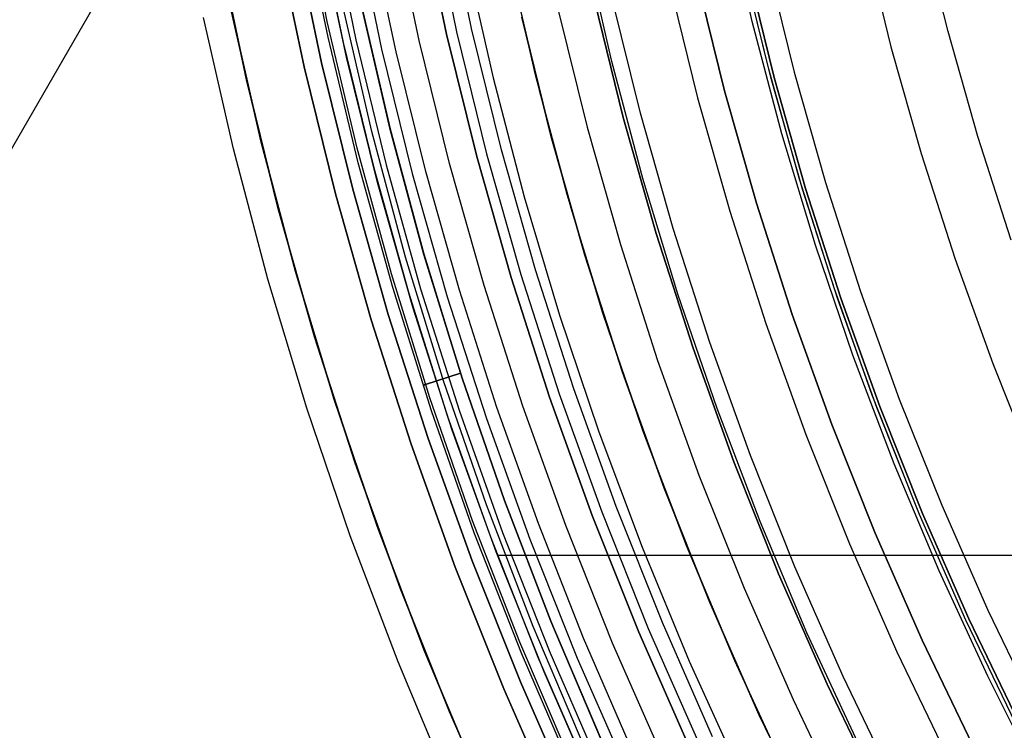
# Model space of a CAD drawing. Header units: millimetres. Extents: x 9001 to 10165, y -167 to 850.
# Tile 19 of 216: x 9504 to 9523, y 453 to 467. Entities that reach past the tile are written whole.
import ezdxf

# ---------------------------------------------------------------- set-up
doc = ezdxf.new("R2010")
doc.units = ezdxf.units.MM
for name, color, linetype in [('1', 7, 'Continuous'), ('COLOR EXT', 7, 'Continuous'), ('luz', 7, 'Continuous')]:
    doc.layers.add(name, color=color, linetype=linetype)

msp = doc.modelspace()

# ---------------------------------------------------------------- linework, layer by layer
at = {"layer": '1', "color": 29, "true_color": 0x4d342b}
for p, q in [((9507.258, 470.336, 65.657), (9499.018, 456.064, 65.657)), ((9518.503, 467.297, 76.062), (9518.001, 469.505, 76.062)), ((9514.279, 466.258, 42.462), (9513.743, 468.614, 42.462)), ((9514.279, 466.258, 51.512), (9513.743, 468.614, 51.512)), ((9513.815, 468.275, 60.562), (9514.353, 465.96, 60.562)), ((9508.938, 464.946, 46.264), (9508.36, 467.487, 46.264)), ((9508.36, 467.487, 34.462), (9508.938, 464.946, 34.462)), ((9508.938, 464.946, 40.363), (9508.36, 467.487, 40.363)), ((9508.399, 464.813, 65.657), (9507.816, 467.374, 65.657)), ((9519.082, 465.107, 76.062), (9518.503, 467.297, 76.062)), ((9514.896, 463.923, 42.462), (9514.279, 466.258, 42.462)), ((9514.896, 463.923, 51.512), (9514.279, 466.258, 51.512)), ((9514.353, 465.96, 60.562), (9514.97, 463.664, 60.562)), ((9519.736, 462.94, 76.062), (9519.082, 465.107, 76.062)), ((9509.069, 462.274, 65.657), (9508.399, 464.813, 65.657)), ((9509.604, 462.425, 46.264), (9508.938, 464.946, 46.264)), ((9508.938, 464.946, 34.462), (9509.604, 462.425, 34.462)), ((9509.604, 462.425, 40.363), (9508.938, 464.946, 40.363)), ((9515.594, 461.611, 42.462), (9514.896, 463.923, 42.462)), ((9515.594, 461.611, 51.512), (9514.896, 463.923, 51.512)), ((9514.97, 463.664, 60.562), (9515.665, 461.391, 60.562)), ((9520.465, 460.796, 76.062), (9519.736, 462.94, 76.062)), ((9510.357, 459.93, 46.264), (9509.604, 462.425, 46.264)), ((9509.604, 462.425, 34.462), (9510.357, 459.93, 34.462)), ((9510.357, 459.93, 40.363), (9509.604, 462.425, 40.363)), ((9509.828, 459.76, 65.657), (9509.069, 462.274, 65.657)), ((9516.372, 459.324, 42.462), (9515.594, 461.611, 42.462)), ((9516.372, 459.324, 51.512), (9515.594, 461.611, 51.512)), ((9515.665, 461.391, 60.562), (9516.437, 459.143, 60.562)), ((9521.268, 458.679, 76.062), (9520.465, 460.796, 76.062)), ((9511.197, 457.462, 46.264), (9510.357, 459.93, 46.264)), ((9510.357, 459.93, 34.462), (9511.197, 457.462, 34.462)), ((9511.197, 457.462, 40.363), (9510.357, 459.93, 40.363)), ((9510.674, 457.274, 65.657), (9509.828, 459.76, 65.657)), ((9517.229, 457.065, 42.462), (9516.372, 459.324, 42.462)), ((9517.229, 457.065, 51.512), (9516.372, 459.324, 51.512)), ((9516.437, 459.143, 60.562), (9517.286, 456.923, 60.562)), ((9522.145, 456.591, 76.062), (9521.268, 458.679, 76.062)), ((9512.121, 455.025, 46.264), (9511.197, 457.462, 46.264)), ((9511.197, 457.462, 34.462), (9512.121, 455.025, 34.462)), ((9512.121, 455.025, 40.363), (9511.197, 457.462, 40.363)), ((9511.606, 454.819, 65.657), (9510.674, 457.274, 65.657)), ((9518.164, 454.838, 42.462), (9517.229, 457.065, 42.462)), ((9518.164, 454.838, 51.512), (9517.229, 457.065, 51.512)), ((9517.286, 456.923, 60.562), (9518.21, 454.732, 60.562)), ((9523.093, 454.535, 76.062), (9522.145, 456.591, 76.062)), ((9513.13, 452.621, 46.264), (9512.121, 455.025, 46.264)), ((9512.121, 455.025, 34.462), (9513.13, 452.621, 34.462)), ((9513.13, 452.621, 40.363), (9512.121, 455.025, 40.363)), ((9519.175, 452.644, 42.462), (9518.164, 454.838, 42.462)), ((9519.175, 452.644, 51.512), (9518.164, 454.838, 51.512)), ((9512.622, 452.398, 65.657), (9511.606, 454.819, 65.657)), ((9518.21, 454.732, 60.562), (9519.209, 452.575, 60.562)), ((9524.113, 452.513, 76.062), (9523.093, 454.535, 76.062))]:
    msp.add_line(p, q, dxfattribs=at)
at = {"layer": '1', "color": 250, "true_color": 0x111111}
for p, q in [((9515.768, 466.516, 45.792), (9515.242, 468.812, 45.792)), ((9515.768, 466.516, 45.792), (9515.242, 468.812, 45.792)), ((9518.826, 466.364, 61.1), (9518.3, 468.522, 61.1)), ((9518.873, 466.187, 61.1), (9518.335, 468.368, 61.1)), ((9518.932, 466.202, 282.75), (9518.395, 468.381, 282.75)), ((9518.395, 468.381, 258.715), (9518.932, 466.202, 258.715)), ((9518.932, 466.202, 270.733), (9518.395, 468.381, 270.733)), ((9517.42, 468.159, 258.714), (9517.965, 465.946, 258.714)), ((9517.965, 465.946, 282.75), (9517.42, 468.159, 282.75)), ((9517.965, 465.946, 270.732), (9517.42, 468.159, 270.732)), ((9515.992, 465.424, 58.12), (9515.43, 467.704, 58.12)), ((9515.43, 467.704, 56.8), (9515.992, 465.424, 56.8)), ((9515.992, 465.424, 57.46), (9515.43, 467.704, 57.46)), ((9514.013, 467.381, 47.3), (9514.587, 465.051, 47.3)), ((9514.587, 465.051, 56.8), (9514.013, 467.381, 56.8)), ((9514.587, 465.051, 52.05), (9514.013, 467.381, 52.05)), ((9516.374, 464.239, 45.792), (9515.768, 466.516, 45.792)), ((9516.374, 464.239, 45.792), (9515.768, 466.516, 45.792)), ((9519.426, 464.224, 61.1), (9518.826, 466.364, 61.1)), ((9519.485, 464.026, 61.1), (9518.873, 466.187, 61.1)), ((9519.544, 464.043, 282.75), (9518.932, 466.202, 282.75)), ((9518.932, 466.202, 258.715), (9519.544, 464.043, 258.715)), ((9519.544, 464.043, 270.733), (9518.932, 466.202, 270.733)), ((9517.965, 465.946, 258.714), (9518.587, 463.754, 258.714)), ((9518.587, 463.754, 282.75), (9517.965, 465.946, 282.75)), ((9518.587, 463.754, 270.732), (9517.965, 465.946, 270.732)), ((9516.633, 463.164, 58.12), (9515.992, 465.424, 58.12)), ((9515.992, 465.424, 56.8), (9516.633, 463.164, 56.8)), ((9516.633, 463.164, 57.46), (9515.992, 465.424, 57.46)), ((9514.587, 465.051, 47.3), (9515.241, 462.743, 47.3)), ((9515.241, 462.743, 56.8), (9514.587, 465.051, 56.8)), ((9515.241, 462.743, 52.05), (9514.587, 465.051, 52.05)), ((9517.057, 461.985, 45.792), (9516.374, 464.239, 45.792)), ((9517.057, 461.985, 45.792), (9516.374, 464.239, 45.792)), ((9520.098, 462.107, 61.1), (9519.426, 464.224, 61.1)), ((9520.23, 461.907, 282.75), (9519.544, 464.043, 282.75)), ((9519.544, 464.043, 258.715), (9520.23, 461.907, 258.715)), ((9520.23, 461.907, 270.733), (9519.544, 464.043, 270.733)), ((9520.172, 461.887, 61.1), (9519.485, 464.026, 61.1)), ((9518.587, 463.754, 258.714), (9519.283, 461.585, 258.714)), ((9519.283, 461.585, 282.75), (9518.587, 463.754, 282.75)), ((9519.283, 461.585, 270.732), (9518.587, 463.754, 270.732)), ((9517.351, 460.927, 58.12), (9516.633, 463.164, 58.12)), ((9516.633, 463.164, 56.8), (9517.351, 460.927, 56.8)), ((9517.351, 460.927, 57.46), (9516.633, 463.164, 57.46)), ((9515.241, 462.743, 47.3), (9515.975, 460.459, 47.3)), ((9515.975, 460.459, 56.8), (9515.241, 462.743, 56.8)), ((9515.975, 460.459, 52.05), (9515.241, 462.743, 52.05)), ((9517.819, 459.756, 45.792), (9517.057, 461.985, 45.792)), ((9517.819, 459.756, 45.792), (9517.057, 461.985, 45.792)), ((9520.842, 460.013, 61.1), (9520.098, 462.107, 61.1)), ((9520.932, 459.773, 61.1), (9520.172, 461.887, 61.1)), ((9520.989, 459.795, 282.75), (9520.23, 461.907, 282.75)), ((9520.23, 461.907, 258.715), (9520.989, 459.795, 258.715)), ((9520.989, 459.795, 270.733), (9520.23, 461.907, 270.733)), ((9519.283, 461.585, 258.714), (9520.054, 459.44, 258.714)), ((9520.054, 459.44, 282.75), (9519.283, 461.585, 282.75)), ((9520.054, 459.44, 270.732), (9519.283, 461.585, 270.732)), ((9518.146, 458.717, 58.12), (9517.351, 460.927, 58.12)), ((9517.351, 460.927, 56.8), (9518.146, 458.717, 56.8)), ((9518.146, 458.717, 57.46), (9517.351, 460.927, 57.46)), ((9515.975, 460.459, 47.3), (9516.787, 458.201, 47.3)), ((9516.787, 458.201, 56.8), (9515.975, 460.459, 56.8)), ((9516.787, 458.201, 52.05), (9515.975, 460.459, 52.05)), ((9521.657, 457.946, 61.1), (9520.842, 460.013, 61.1)), ((9518.657, 457.554, 45.792), (9517.819, 459.756, 45.792)), ((9518.657, 457.554, 45.792), (9517.819, 459.756, 45.792)), ((9521.765, 457.687, 61.1), (9520.932, 459.773, 61.1)), ((9521.821, 457.711, 282.75), (9520.989, 459.795, 282.75)), ((9520.989, 459.795, 258.715), (9521.821, 457.711, 258.715)), ((9521.821, 457.711, 270.733), (9520.989, 459.795, 270.733)), ((9520.054, 459.44, 258.714), (9520.899, 457.324, 258.714)), ((9520.899, 457.324, 282.75), (9520.054, 459.44, 282.75)), ((9520.899, 457.324, 270.732), (9520.054, 459.44, 270.732)), ((9519.017, 456.535, 58.12), (9518.146, 458.717, 58.12)), ((9518.146, 458.717, 56.8), (9519.017, 456.535, 56.8)), ((9519.017, 456.535, 57.46), (9518.146, 458.717, 57.46)), ((9516.787, 458.201, 47.3), (9517.676, 455.973, 47.3)), ((9517.676, 455.973, 56.8), (9516.787, 458.201, 56.8)), ((9517.676, 455.973, 52.05), (9516.787, 458.201, 52.05)), ((9522.725, 455.657, 282.75), (9521.821, 457.711, 282.75)), ((9521.821, 457.711, 258.715), (9522.725, 455.657, 258.715)), ((9522.725, 455.657, 270.733), (9521.821, 457.711, 270.733)), ((9519.571, 455.383, 45.792), (9518.657, 457.554, 45.792)), ((9519.571, 455.383, 45.792), (9518.657, 457.554, 45.792)), ((9522.669, 455.631, 61.1), (9521.765, 457.687, 61.1)), ((9520.899, 457.324, 258.714), (9521.816, 455.238, 258.714)), ((9521.816, 455.238, 282.75), (9520.899, 457.324, 282.75)), ((9521.816, 455.238, 270.732), (9520.899, 457.324, 270.732)), ((9519.962, 454.385, 58.12), (9519.017, 456.535, 58.12)), ((9519.017, 456.535, 56.8), (9519.962, 454.385, 56.8)), ((9519.962, 454.385, 57.46), (9519.017, 456.535, 57.46)), ((9517.676, 455.973, 47.3), (9518.642, 453.777, 47.3)), ((9518.642, 453.777, 56.8), (9517.676, 455.973, 56.8)), ((9518.642, 453.777, 52.05), (9517.676, 455.973, 52.05)), ((9523.643, 453.607, 61.1), (9522.669, 455.631, 61.1)), ((9523.698, 453.635, 282.75), (9522.725, 455.657, 282.75)), ((9522.725, 455.657, 258.715), (9523.698, 453.635, 258.715)), ((9523.698, 453.635, 270.733), (9522.725, 455.657, 270.733)), ((9520.56, 453.244, 45.792), (9519.571, 455.383, 45.792)), ((9520.56, 453.244, 45.792), (9519.571, 455.383, 45.792)), ((9521.816, 455.238, 258.714), (9522.805, 453.185, 258.714)), ((9522.805, 453.185, 282.75), (9521.816, 455.238, 282.75)), ((9522.805, 453.185, 270.732), (9521.816, 455.238, 270.732)), ((9520.982, 452.268, 58.12), (9519.962, 454.385, 58.12)), ((9519.962, 454.385, 56.8), (9520.982, 452.268, 56.8)), ((9520.982, 452.268, 57.46), (9519.962, 454.385, 57.46)), ((9518.642, 453.777, 47.3), (9519.683, 451.615, 47.3)), ((9519.683, 451.615, 56.8), (9518.642, 453.777, 56.8)), ((9519.683, 451.615, 52.05), (9518.642, 453.777, 52.05))]:
    msp.add_line(p, q, dxfattribs=at)
at = {"layer": 'COLOR EXT', "color": 30, "true_color": 0xff8d00}
for p, q in [((9510.029, 469.348, 21.262), (9510.537, 466.885, 21.262)), ((9510.275, 469.393, -29.038), (9510.781, 466.938, -29.038)), ((9510.601, 466.602, 34.462), (9510.082, 469.068, 34.462)), ((9510.601, 466.602, 27.862), (9510.082, 469.068, 27.862)), ((9511.568, 466.702, 19.162), (9511.069, 469.051, 19.162)), ((9509.772, 466.413, -29.038), (9509.248, 468.908, -29.038)), ((9509.248, 468.908, -31.038), (9509.772, 466.413, -31.038)), ((9509.772, 466.413, -30.038), (9509.248, 468.908, -30.038)), ((9508.651, 466.157, 34.462), (9508.118, 468.691, 34.462)), ((9508.118, 468.691, -31.038), (9508.651, 466.157, -31.038)), ((9508.651, 466.157, 1.712), (9508.118, 468.691, 1.712)), ((9510.781, 466.938, -29.038), (9511.371, 464.503, -29.038)), ((9510.537, 466.885, 21.262), (9511.129, 464.441, 21.262)), ((9511.204, 464.155, 34.462), (9510.601, 466.602, 34.462)), ((9511.204, 464.155, 27.862), (9510.601, 466.602, 27.862)), ((9512.145, 464.371, 19.162), (9511.568, 466.702, 19.162)), ((9510.382, 463.938, -29.038), (9509.772, 466.413, -29.038)), ((9509.772, 466.413, -31.038), (9510.382, 463.938, -31.038)), ((9510.382, 463.938, -30.038), (9509.772, 466.413, -30.038)), ((9509.27, 463.643, 34.462), (9508.651, 466.157, 34.462)), ((9508.651, 466.157, -31.038), (9509.27, 463.643, -31.038)), ((9509.27, 463.643, 1.712), (9508.651, 466.157, 1.712)), ((9511.129, 464.441, 21.262), (9511.805, 462.018, 21.262)), ((9511.371, 464.503, -29.038), (9512.044, 462.089, -29.038)), ((9512.799, 462.061, 19.162), (9512.145, 464.371, 19.162)), ((9511.891, 461.731, 34.462), (9511.204, 464.155, 34.462)), ((9511.891, 461.731, 27.862), (9511.204, 464.155, 27.862)), ((9511.077, 461.485, -29.038), (9510.382, 463.938, -29.038)), ((9510.382, 463.938, -31.038), (9511.077, 461.485, -31.038)), ((9511.077, 461.485, -30.038), (9510.382, 463.938, -30.038)), ((9509.976, 461.152, 34.462), (9509.27, 463.643, 34.462)), ((9509.27, 463.643, -31.038), (9509.976, 461.152, -31.038)), ((9509.976, 461.152, 1.712), (9509.27, 463.643, 1.712)), ((9511.805, 462.018, 21.262), (9512.564, 459.62, 21.262)), ((9512.044, 462.089, -29.038), (9512.801, 459.699, -29.038)), ((9513.53, 459.774, 19.162), (9512.799, 462.061, 19.162)), ((9512.661, 459.331, 34.462), (9511.891, 461.731, 34.462)), ((9512.661, 459.331, 27.862), (9511.891, 461.731, 27.862)), ((9511.857, 459.058, -29.038), (9511.077, 461.485, -29.038)), ((9511.077, 461.485, -31.038), (9511.857, 459.058, -31.038)), ((9511.857, 459.058, -30.038), (9511.077, 461.485, -30.038)), ((9510.768, 458.687, 34.462), (9509.976, 461.152, 34.462)), ((9509.976, 461.152, -31.038), (9510.768, 458.687, -31.038)), ((9510.768, 458.687, 1.712), (9509.976, 461.152, 1.712)), ((9512.801, 459.699, -29.038), (9513.639, 457.337, -29.038)), ((9514.337, 457.513, 19.162), (9513.53, 459.774, 19.162)), ((9512.564, 459.62, 21.262), (9513.405, 457.25, 21.262)), ((9513.514, 456.96, 34.462), (9512.661, 459.331, 34.462)), ((9513.514, 456.96, 27.862), (9512.661, 459.331, 27.862)), ((9512.719, 456.659, -29.038), (9511.857, 459.058, -29.038)), ((9511.857, 459.058, -31.038), (9512.719, 456.659, -31.038)), ((9512.719, 456.659, -30.038), (9511.857, 459.058, -30.038)), ((9511.644, 456.251, 34.462), (9510.768, 458.687, 34.462)), ((9510.768, 458.687, -31.038), (9511.644, 456.251, -31.038)), ((9511.644, 456.251, 1.712), (9510.768, 458.687, 1.712)), ((9515.219, 455.28, 19.162), (9514.337, 457.513, 19.162)), ((9513.639, 457.337, -29.038), (9514.558, 455.006, -29.038)), ((9513.405, 457.25, 21.262), (9514.327, 454.91, 21.262)), ((9514.448, 454.62, 34.462), (9513.514, 456.96, 34.462)), ((9514.448, 454.62, 27.862), (9513.514, 456.96, 27.862)), ((9513.54, 456.893, 21.262), (9554.403, 456.893, 21.262)), ((9513.664, 454.291, -29.038), (9512.719, 456.659, -29.038)), ((9512.719, 456.659, -31.038), (9513.664, 454.291, -31.038)), ((9513.664, 454.291, -30.038), (9512.719, 456.659, -30.038)), ((9512.604, 453.846, 34.462), (9511.644, 456.251, 34.462)), ((9511.644, 456.251, -31.038), (9512.604, 453.846, -31.038)), ((9512.604, 453.846, 1.712), (9511.644, 456.251, 1.712)), ((9516.174, 453.077, 19.162), (9515.219, 455.28, 19.162)), ((9514.327, 454.91, 21.262), (9515.329, 452.604, 21.262)), ((9514.558, 455.006, -29.038), (9515.557, 452.707, -29.038)), ((9515.463, 452.313, 34.462), (9514.448, 454.62, 34.462)), ((9515.463, 452.313, 27.862), (9514.448, 454.62, 27.862)), ((9514.691, 451.957, -29.038), (9513.664, 454.291, -29.038)), ((9513.664, 454.291, -31.038), (9514.691, 451.957, -31.038)), ((9514.691, 451.957, -30.038), (9513.664, 454.291, -30.038)), ((9513.646, 451.476, 34.462), (9512.604, 453.846, 34.462)), ((9512.604, 453.846, -31.038), (9513.646, 451.476, -31.038)), ((9513.646, 451.476, 1.712), (9512.604, 453.846, 1.712))]:
    msp.add_line(p, q, dxfattribs=at)
at = {"layer": 'luz', "color": 7, "true_color": 0xffffff}
for p, q in [((9510.225, 467.295, -24.385), (9509.729, 469.781, -24.395)), ((9510.225, 467.295, -24.558), (9509.729, 469.781, -24.568)), ((9510.225, 467.295, -26.385), (9509.729, 469.781, -26.395)), ((9510.225, 467.295, -26.558), (9509.729, 469.781, -26.568)), ((9510.241, 466.99, -24.47), (9509.738, 469.458, -24.48)), ((9510.241, 466.99, -26.47), (9509.738, 469.458, -26.48)), ((9512.55, 467.047, -26.298), (9512.046, 469.446, -26.298)), ((9512.55, 467.047, -23.538), (9512.046, 469.446, -23.538)), ((9512.046, 469.446, -24.918), (9512.55, 467.047, -24.918)), ((9512.243, 469.484, -31.038), (9512.745, 467.092, -31.038)), ((9513.038, 467.158, -26.798), (9512.537, 469.54, -26.798)), ((9512.014, 466.925, -31.56), (9511.506, 469.342, -31.56)), ((9510.77, 469.2, -31.038), (9511.283, 466.758, -31.038)), ((9522.32, 467.1, -28.406), (9521.812, 469.161, -28.406)), ((9510.113, 466.491, -31.038), (9509.591, 468.974, -31.038)), ((9510.113, 466.491, -29.238), (9509.591, 468.974, -29.238)), ((9509.591, 468.974, -30.138), (9510.113, 466.491, -30.138)), ((9520.688, 468.905, -28.098), (9521.206, 466.805, -28.098)), ((9512.926, 468.54, -26.763), (9513.455, 466.198, -26.763)), ((9518.79, 468.471, -29.161), (9519.324, 466.306, -29.161)), ((9516.892, 468.038, -30.224), (9517.441, 465.808, -30.224)), ((9516.327, 465.512, -29.917), (9515.768, 467.782, -29.917)), ((9511.093, 465.155, -24.171), (9510.519, 467.628, -24.181)), ((9511.093, 465.155, -24.758), (9510.519, 467.628, -24.768)), ((9511.093, 465.155, -26.171), (9510.519, 467.628, -26.181)), ((9511.093, 465.155, -26.758), (9510.519, 467.628, -26.768)), ((9510.879, 467.66, -23.782), (9511.45, 465.204, -23.782)), ((9510.88, 467.651, -23.538), (9511.452, 465.194, -23.538)), ((9511.452, 465.194, -29.238), (9510.88, 467.651, -29.238)), ((9510.88, 467.651, -25.288), (9511.452, 465.194, -25.288)), ((9510.88, 467.651, -27.894), (9511.452, 465.194, -27.894)), ((9510.881, 467.651, -23.978), (9511.452, 465.194, -23.967)), ((9511.452, 465.194, -24.967), (9510.881, 467.651, -24.978)), ((9510.881, 467.651, -25.978), (9511.452, 465.194, -25.967)), ((9511.452, 465.194, -26.967), (9510.881, 467.651, -26.978)), ((9514.719, 467.542, -29.63), (9515.287, 465.237, -29.63)), ((9510.806, 464.827, -24.375), (9510.225, 467.295, -24.385)), ((9510.806, 464.827, -24.548), (9510.225, 467.295, -24.558)), ((9510.806, 464.827, -26.375), (9510.225, 467.295, -26.385)), ((9510.806, 464.827, -26.548), (9510.225, 467.295, -26.558)), ((9513.62, 464.795, -26.798), (9513.038, 467.158, -26.798)), ((9510.828, 464.541, -24.46), (9510.241, 466.99, -24.47)), ((9510.828, 464.541, -26.46), (9510.241, 466.99, -26.47)), ((9512.605, 464.527, -31.56), (9512.014, 466.925, -31.56)), ((9513.137, 464.667, -26.298), (9512.55, 467.047, -26.298)), ((9513.137, 464.667, -23.538), (9512.55, 467.047, -23.538)), ((9512.55, 467.047, -24.918), (9513.137, 464.667, -24.918)), ((9512.745, 467.092, -31.038), (9513.33, 464.719, -31.038)), ((9522.899, 465.057, -28.406), (9522.32, 467.1, -28.406)), ((9511.283, 466.758, -31.038), (9511.88, 464.335, -31.038)), ((9521.206, 466.805, -28.098), (9521.796, 464.724, -28.098)), ((9510.72, 464.027, -31.038), (9510.113, 466.491, -31.038)), ((9510.72, 464.027, -29.238), (9510.113, 466.491, -29.238)), ((9510.113, 466.491, -30.138), (9510.72, 464.027, -30.138)), ((9513.455, 466.198, -26.763), (9514.063, 463.876, -26.763)), ((9519.324, 466.306, -29.161), (9519.932, 464.16, -29.161)), ((9517.441, 465.808, -30.224), (9518.068, 463.597, -30.224)), ((9516.964, 463.264, -29.917), (9516.327, 465.512, -29.917)), ((9511.45, 465.204, -23.782), (9512.106, 462.769, -23.782)), ((9511.452, 465.194, -23.967), (9512.109, 462.757, -23.957)), ((9512.109, 462.757, -24.957), (9511.452, 465.194, -24.967)), ((9511.452, 465.194, -23.538), (9512.109, 462.757, -23.538)), ((9511.452, 465.194, -25.967), (9512.109, 462.757, -25.957)), ((9512.109, 462.757, -26.957), (9511.452, 465.194, -26.967)), ((9512.109, 462.757, -29.238), (9511.452, 465.194, -29.238)), ((9511.452, 465.194, -25.288), (9512.109, 462.757, -25.288)), ((9511.452, 465.194, -27.894), (9512.109, 462.757, -27.894)), ((9515.287, 465.237, -29.63), (9515.935, 462.953, -29.63)), ((9511.752, 462.703, -24.161), (9511.093, 465.155, -24.171)), ((9511.752, 462.703, -24.747), (9511.093, 465.155, -24.758)), ((9511.752, 462.703, -26.161), (9511.093, 465.155, -26.171)), ((9511.752, 462.703, -26.747), (9511.093, 465.155, -26.758)), ((9523.548, 463.036, -28.406), (9522.899, 465.057, -28.406)), ((9511.473, 462.381, -24.365), (9510.806, 464.827, -24.375)), ((9511.473, 462.381, -24.538), (9510.806, 464.827, -24.548)), ((9511.473, 462.381, -26.365), (9510.806, 464.827, -26.375)), ((9511.473, 462.381, -26.538), (9510.806, 464.827, -26.548)), ((9513.805, 462.309, -26.298), (9513.137, 464.667, -26.298)), ((9513.805, 462.309, -23.538), (9513.137, 464.667, -23.538)), ((9513.137, 464.667, -24.918), (9513.805, 462.309, -24.918)), ((9513.33, 464.719, -31.038), (9513.997, 462.367, -31.038)), ((9514.284, 462.454, -26.798), (9513.62, 464.795, -26.798)), ((9521.796, 464.724, -28.098), (9522.457, 462.664, -28.098)), ((9511.499, 462.113, -24.45), (9510.828, 464.541, -24.46)), ((9511.499, 462.113, -26.45), (9510.828, 464.541, -26.46)), ((9513.279, 462.15, -31.56), (9512.605, 464.527, -31.56)), ((9511.88, 464.335, -31.038), (9512.561, 461.933, -31.038)), ((9519.932, 464.16, -29.161), (9520.614, 462.037, -29.161)), ((9511.412, 461.586, -31.038), (9510.72, 464.027, -31.038)), ((9511.412, 461.586, -29.238), (9510.72, 464.027, -29.238)), ((9510.72, 464.027, -30.138), (9511.412, 461.586, -30.138)), ((9514.063, 463.876, -26.763), (9514.75, 461.575, -26.763)), ((9518.068, 463.597, -30.224), (9518.77, 461.41, -30.224)), ((9517.679, 461.039, -29.917), (9516.964, 463.264, -29.917)), ((9515.935, 462.953, -29.63), (9516.661, 460.692, -29.63)), ((9512.496, 460.276, -24.15), (9511.752, 462.703, -24.161)), ((9512.496, 460.276, -24.737), (9511.752, 462.703, -24.747)), ((9512.496, 460.276, -26.15), (9511.752, 462.703, -26.161)), ((9512.496, 460.276, -26.737), (9511.752, 462.703, -26.747)), ((9512.106, 462.769, -23.782), (9512.846, 460.359, -23.782)), ((9512.109, 462.757, -23.957), (9512.85, 460.346, -23.946)), ((9512.85, 460.346, -24.946), (9512.109, 462.757, -24.957)), ((9512.109, 462.757, -23.538), (9512.85, 460.346, -23.538)), ((9512.109, 462.757, -25.957), (9512.85, 460.346, -25.946)), ((9512.85, 460.346, -26.946), (9512.109, 462.757, -26.957)), ((9512.85, 460.346, -29.238), (9512.109, 462.757, -29.238)), ((9512.109, 462.757, -25.288), (9512.85, 460.346, -25.288)), ((9512.109, 462.757, -27.894), (9512.85, 460.346, -27.894)), ((9522.457, 462.664, -28.098), (9523.189, 460.629, -28.098)), ((9512.223, 459.959, -24.354), (9511.473, 462.381, -24.365)), ((9512.223, 459.959, -24.528), (9511.473, 462.381, -24.538)), ((9512.223, 459.959, -26.354), (9511.473, 462.381, -26.365)), ((9512.223, 459.959, -26.528), (9511.473, 462.381, -26.538)), ((9514.555, 459.976, -26.298), (9513.805, 462.309, -26.298)), ((9514.555, 459.976, -23.538), (9513.805, 462.309, -23.538)), ((9513.805, 462.309, -24.918), (9514.555, 459.976, -24.918)), ((9513.997, 462.367, -31.038), (9514.744, 460.04, -31.038)), ((9515.028, 460.137, -26.798), (9514.284, 462.454, -26.798)), ((9514.034, 459.798, -31.56), (9513.279, 462.15, -31.56)), ((9512.253, 459.71, -24.44), (9511.499, 462.113, -24.45)), ((9512.253, 459.71, -26.44), (9511.499, 462.113, -26.45)), ((9512.561, 461.933, -31.038), (9513.324, 459.557, -31.038)), ((9520.614, 462.037, -29.161), (9521.368, 459.939, -29.161)), ((9512.188, 459.17, -31.038), (9511.412, 461.586, -31.038)), ((9512.188, 459.17, -29.238), (9511.412, 461.586, -29.238)), ((9511.412, 461.586, -30.138), (9512.188, 459.17, -30.138)), ((9514.75, 461.575, -26.763), (9515.516, 459.299, -26.763)), ((9518.77, 461.41, -30.224), (9519.548, 459.248, -30.224)), ((9518.47, 458.839, -29.917), (9517.679, 461.039, -29.917)), ((9516.661, 460.692, -29.63), (9517.464, 458.458, -29.63)), ((9523.189, 460.629, -28.098), (9523.991, 458.62, -28.098)), ((9512.819, 460.442, -23.938), (9512.138, 460.221, -24.351)), ((9512.138, 460.221, -24.524), (9512.819, 460.442, -24.938)), ((9512.819, 460.442, -25.938), (9512.138, 460.221, -26.351)), ((9512.138, 460.221, -26.524), (9512.819, 460.442, -26.938)), ((9512.091, 460.206, -24.426), (9512.09, 460.206, -24.429)), ((9512.09, 460.206, -24.429), (9512.09, 460.206, -24.433)), ((9512.09, 460.206, -24.433), (9512.09, 460.206, -24.436)), ((9512.09, 460.206, -24.436), (9512.09, 460.206, -24.44)), ((9512.09, 460.206, -24.44), (9512.09, 460.206, -24.443)), ((9512.09, 460.206, -24.443), (9512.09, 460.206, -24.446)), ((9512.09, 460.206, -24.446), (9512.091, 460.206, -24.45)), ((9512.091, 460.206, -26.426), (9512.09, 460.206, -26.429)), ((9512.09, 460.206, -26.429), (9512.09, 460.206, -26.433)), ((9512.09, 460.206, -26.433), (9512.09, 460.206, -26.436)), ((9512.09, 460.206, -26.436), (9512.09, 460.206, -26.44)), ((9512.09, 460.206, -26.44), (9512.09, 460.206, -26.443)), ((9512.09, 460.206, -26.443), (9512.09, 460.206, -26.446)), ((9512.09, 460.206, -26.446), (9512.091, 460.206, -26.45)), ((9512.092, 460.206, -24.419), (9512.091, 460.206, -24.423)), ((9512.091, 460.206, -24.423), (9512.091, 460.206, -24.426)), ((9512.091, 460.206, -24.45), (9512.091, 460.206, -24.453)), ((9512.091, 460.206, -24.453), (9512.092, 460.206, -24.457)), ((9512.092, 460.206, -26.419), (9512.091, 460.206, -26.423)), ((9512.091, 460.206, -26.423), (9512.091, 460.206, -26.426)), ((9512.091, 460.206, -26.45), (9512.091, 460.206, -26.453)), ((9512.091, 460.206, -26.453), (9512.092, 460.206, -26.457)), ((9512.093, 460.207, -24.412), (9512.092, 460.206, -24.416)), ((9512.092, 460.206, -24.46), (9512.093, 460.207, -24.463)), ((9512.093, 460.207, -26.412), (9512.092, 460.206, -26.416)), ((9512.092, 460.206, -26.46), (9512.093, 460.207, -26.463)), ((9512.092, 460.206, -24.416), (9512.092, 460.206, -24.419)), ((9512.092, 460.206, -24.457), (9512.092, 460.206, -24.46)), ((9512.092, 460.206, -26.416), (9512.092, 460.206, -26.419)), ((9512.092, 460.206, -26.457), (9512.092, 460.206, -26.46)), ((9512.094, 460.207, -24.409), (9512.093, 460.207, -24.412)), ((9512.093, 460.207, -24.463), (9512.094, 460.207, -24.467)), ((9512.094, 460.207, -26.409), (9512.093, 460.207, -26.412)), ((9512.093, 460.207, -26.463), (9512.094, 460.207, -26.467)), ((9512.095, 460.207, -24.406), (9512.094, 460.207, -24.409)), ((9512.094, 460.207, -24.467), (9512.095, 460.207, -24.47)), ((9512.095, 460.207, -26.406), (9512.094, 460.207, -26.409)), ((9512.094, 460.207, -26.467), (9512.095, 460.207, -26.47)), ((9512.096, 460.208, -24.403), (9512.095, 460.207, -24.406)), ((9512.095, 460.207, -24.47), (9512.096, 460.208, -24.473)), ((9512.096, 460.208, -26.403), (9512.095, 460.207, -26.406)), ((9512.095, 460.207, -26.47), (9512.096, 460.208, -26.473)), ((9512.097, 460.208, -24.399), (9512.096, 460.208, -24.403)), ((9512.096, 460.208, -24.473), (9512.097, 460.208, -24.476)), ((9512.097, 460.208, -26.399), (9512.096, 460.208, -26.403)), ((9512.096, 460.208, -26.473), (9512.097, 460.208, -26.476)), ((9512.099, 460.209, -24.396), (9512.097, 460.208, -24.399)), ((9512.097, 460.208, -24.476), (9512.099, 460.209, -24.48)), ((9512.099, 460.209, -26.396), (9512.097, 460.208, -26.399)), ((9512.097, 460.208, -26.476), (9512.099, 460.209, -26.48)), ((9512.1, 460.209, -24.393), (9512.099, 460.209, -24.396)), ((9512.099, 460.209, -24.48), (9512.1, 460.209, -24.483)), ((9512.1, 460.209, -26.393), (9512.099, 460.209, -26.396)), ((9512.099, 460.209, -26.48), (9512.1, 460.209, -26.483)), ((9512.102, 460.209, -24.39), (9512.1, 460.209, -24.393)), ((9512.1, 460.209, -24.483), (9512.102, 460.209, -24.486)), ((9512.102, 460.209, -26.39), (9512.1, 460.209, -26.393)), ((9512.1, 460.209, -26.483), (9512.102, 460.209, -26.486)), ((9512.103, 460.21, -24.387), (9512.102, 460.209, -24.39)), ((9512.102, 460.209, -24.486), (9512.103, 460.21, -24.489)), ((9512.103, 460.21, -26.387), (9512.102, 460.209, -26.39)), ((9512.102, 460.209, -26.486), (9512.103, 460.21, -26.489)), ((9512.105, 460.211, -24.384), (9512.103, 460.21, -24.387)), ((9512.103, 460.21, -24.489), (9512.105, 460.211, -24.492)), ((9512.105, 460.211, -26.384), (9512.103, 460.21, -26.387)), ((9512.103, 460.21, -26.489), (9512.105, 460.211, -26.492)), ((9512.107, 460.211, -24.381), (9512.105, 460.211, -24.384)), ((9512.105, 460.211, -24.492), (9512.107, 460.211, -24.494)), ((9512.107, 460.211, -26.381), (9512.105, 460.211, -26.384)), ((9512.105, 460.211, -26.492), (9512.107, 460.211, -26.494)), ((9512.109, 460.212, -24.379), (9512.107, 460.211, -24.381)), ((9512.107, 460.211, -24.494), (9512.109, 460.212, -24.497)), ((9512.109, 460.212, -26.379), (9512.107, 460.211, -26.381)), ((9512.107, 460.211, -26.494), (9512.109, 460.212, -26.497)), ((9512.111, 460.212, -24.376), (9512.109, 460.212, -24.379)), ((9512.109, 460.212, -24.497), (9512.111, 460.212, -24.5)), ((9512.111, 460.212, -26.376), (9512.109, 460.212, -26.379)), ((9512.109, 460.212, -26.497), (9512.111, 460.212, -26.5)), ((9512.113, 460.213, -24.373), (9512.111, 460.212, -24.376)), ((9512.111, 460.212, -24.5), (9512.113, 460.213, -24.503)), ((9512.113, 460.213, -26.373), (9512.111, 460.212, -26.376)), ((9512.111, 460.212, -26.5), (9512.113, 460.213, -26.503)), ((9512.115, 460.214, -24.371), (9512.113, 460.213, -24.373)), ((9512.113, 460.213, -24.503), (9512.115, 460.214, -24.505)), ((9512.115, 460.214, -26.371), (9512.113, 460.213, -26.373)), ((9512.113, 460.213, -26.503), (9512.115, 460.214, -26.505)), ((9512.117, 460.214, -24.368), (9512.115, 460.214, -24.371)), ((9512.115, 460.214, -24.505), (9512.117, 460.214, -24.508)), ((9512.117, 460.214, -26.368), (9512.115, 460.214, -26.371)), ((9512.115, 460.214, -26.505), (9512.117, 460.214, -26.508)), ((9512.119, 460.215, -24.366), (9512.117, 460.214, -24.368)), ((9512.117, 460.214, -24.508), (9512.119, 460.215, -24.51)), ((9512.119, 460.215, -26.366), (9512.117, 460.214, -26.368)), ((9512.117, 460.214, -26.508), (9512.119, 460.215, -26.51)), ((9512.122, 460.216, -24.363), (9512.119, 460.215, -24.366)), ((9512.119, 460.215, -24.51), (9512.122, 460.216, -24.512)), ((9512.122, 460.216, -26.363), (9512.119, 460.215, -26.366)), ((9512.119, 460.215, -26.51), (9512.122, 460.216, -26.512)), ((9512.124, 460.217, -24.361), (9512.122, 460.216, -24.363)), ((9512.122, 460.216, -24.512), (9512.124, 460.217, -24.515)), ((9512.124, 460.217, -26.361), (9512.122, 460.216, -26.363)), ((9512.122, 460.216, -26.512), (9512.124, 460.217, -26.515)), ((9512.127, 460.218, -24.359), (9512.124, 460.217, -24.361)), ((9512.124, 460.217, -24.515), (9512.127, 460.218, -24.517)), ((9512.127, 460.218, -26.359), (9512.124, 460.217, -26.361)), ((9512.124, 460.217, -26.515), (9512.127, 460.218, -26.517)), ((9512.129, 460.219, -24.357), (9512.127, 460.218, -24.359)), ((9512.127, 460.218, -24.517), (9512.129, 460.219, -24.519)), ((9512.129, 460.219, -26.357), (9512.127, 460.218, -26.359)), ((9512.127, 460.218, -26.517), (9512.129, 460.219, -26.519)), ((9512.132, 460.219, -24.355), (9512.129, 460.219, -24.357)), ((9512.129, 460.219, -24.519), (9512.132, 460.219, -24.521)), ((9512.132, 460.219, -26.355), (9512.129, 460.219, -26.357)), ((9512.129, 460.219, -26.519), (9512.132, 460.219, -26.521)), ((9512.135, 460.22, -24.353), (9512.132, 460.219, -24.355)), ((9512.132, 460.219, -24.521), (9512.135, 460.22, -24.523)), ((9512.135, 460.22, -26.353), (9512.132, 460.219, -26.355)), ((9512.132, 460.219, -26.521), (9512.135, 460.22, -26.523)), ((9512.138, 460.221, -24.351), (9512.135, 460.22, -24.353)), ((9512.135, 460.22, -24.523), (9512.138, 460.221, -24.524)), ((9512.138, 460.221, -26.351), (9512.135, 460.22, -26.353)), ((9512.135, 460.22, -26.523), (9512.138, 460.221, -26.524)), ((9513.325, 457.876, -24.139), (9512.496, 460.276, -24.15)), ((9513.325, 457.876, -24.726), (9512.496, 460.276, -24.737)), ((9513.325, 457.876, -26.139), (9512.496, 460.276, -26.15)), ((9513.325, 457.876, -26.726), (9512.496, 460.276, -26.737)), ((9512.846, 460.359, -23.782), (9513.669, 457.976, -23.782)), ((9512.85, 460.346, -23.946), (9513.675, 457.961, -23.935)), ((9513.675, 457.961, -24.935), (9512.85, 460.346, -24.946)), ((9512.85, 460.346, -23.538), (9513.675, 457.961, -23.538)), ((9512.85, 460.346, -25.946), (9513.675, 457.961, -25.935)), ((9513.675, 457.961, -26.935), (9512.85, 460.346, -26.946)), ((9513.675, 457.961, -29.238), (9512.85, 460.346, -29.238)), ((9512.85, 460.346, -25.288), (9513.675, 457.961, -25.288)), ((9512.85, 460.346, -27.894), (9513.675, 457.961, -27.894)), ((9514.744, 460.04, -31.038), (9515.571, 457.74, -31.038)), ((9515.852, 457.847, -26.798), (9515.028, 460.137, -26.798)), ((9513.057, 457.565, -24.344), (9512.223, 459.959, -24.354)), ((9513.057, 457.565, -24.517), (9512.223, 459.959, -24.528)), ((9513.057, 457.565, -26.344), (9512.223, 459.959, -26.354)), ((9513.057, 457.565, -26.517), (9512.223, 459.959, -26.528)), ((9515.384, 457.669, -26.298), (9514.555, 459.976, -26.298)), ((9515.384, 457.669, -23.538), (9514.555, 459.976, -23.538)), ((9514.555, 459.976, -24.918), (9515.384, 457.669, -24.918)), ((9521.368, 459.939, -29.161), (9522.195, 457.868, -29.161)), ((9513.089, 457.334, -24.429), (9512.253, 459.71, -24.44)), ((9513.089, 457.334, -26.429), (9512.253, 459.71, -26.44)), ((9514.87, 457.474, -31.56), (9514.034, 459.798, -31.56)), ((9513.324, 459.557, -31.038), (9514.169, 457.208, -31.038)), ((9515.516, 459.299, -26.763), (9516.358, 457.051, -26.763)), ((9519.548, 459.248, -30.224), (9520.399, 457.115, -30.224)), ((9513.047, 456.783, -31.038), (9512.188, 459.17, -31.038)), ((9513.047, 456.783, -29.238), (9512.188, 459.17, -29.238)), ((9512.188, 459.17, -30.138), (9513.047, 456.783, -30.138)), ((9519.336, 456.669, -29.917), (9518.47, 458.839, -29.917)), ((9517.464, 458.458, -29.63), (9518.344, 456.253, -29.63)), ((9513.669, 457.976, -23.782), (9514.575, 455.623, -23.782)), ((9513.675, 457.961, -23.935), (9514.582, 455.607, -23.924)), ((9514.582, 455.607, -24.924), (9513.675, 457.961, -24.935)), ((9513.675, 457.961, -23.538), (9514.582, 455.607, -23.538)), ((9513.675, 457.961, -25.935), (9514.582, 455.607, -25.924)), ((9514.582, 455.607, -26.924), (9513.675, 457.961, -26.935)), ((9514.582, 455.607, -29.238), (9513.675, 457.961, -29.238)), ((9513.675, 457.961, -25.288), (9514.582, 455.607, -25.288)), ((9513.675, 457.961, -27.894), (9514.582, 455.607, -27.894)), ((9514.236, 455.507, -24.128), (9513.325, 457.876, -24.139)), ((9514.236, 455.507, -24.715), (9513.325, 457.876, -24.726)), ((9514.236, 455.507, -26.128), (9513.325, 457.876, -26.139)), ((9514.236, 455.507, -26.715), (9513.325, 457.876, -26.726)), ((9515.571, 457.74, -31.038), (9516.477, 455.47, -31.038)), ((9516.754, 455.586, -26.798), (9515.852, 457.847, -26.798)), ((9522.195, 457.868, -29.161), (9523.093, 455.826, -29.161)), ((9513.974, 455.202, -24.333), (9513.057, 457.565, -24.344)), ((9513.974, 455.202, -24.506), (9513.057, 457.565, -24.517)), ((9513.974, 455.202, -26.333), (9513.057, 457.565, -26.344)), ((9513.974, 455.202, -26.506), (9513.057, 457.565, -26.517)), ((9516.293, 455.393, -26.298), (9515.384, 457.669, -26.298)), ((9516.293, 455.393, -23.538), (9515.384, 457.669, -23.538)), ((9515.384, 457.669, -24.918), (9516.293, 455.393, -24.918)), ((9514.007, 454.989, -24.419), (9513.089, 457.334, -24.429)), ((9514.007, 454.989, -26.419), (9513.089, 457.334, -26.429)), ((9515.785, 455.18, -31.56), (9514.87, 457.474, -31.56)), ((9514.169, 457.208, -31.038), (9515.094, 454.89, -31.038)), ((9516.358, 457.051, -26.763), (9517.277, 454.833, -26.763)), ((9520.399, 457.115, -30.224), (9521.324, 455.012, -30.224)), ((9513.987, 454.426, -31.038), (9513.047, 456.783, -31.038)), ((9513.987, 454.426, -29.238), (9513.047, 456.783, -29.238)), ((9513.047, 456.783, -30.138), (9513.987, 454.426, -30.138)), ((9520.277, 454.529, -29.917), (9519.336, 456.669, -29.917)), ((9518.344, 456.253, -29.63), (9519.3, 454.08, -29.63)), ((9523.093, 455.826, -29.161), (9524.06, 453.817, -29.161)), ((9514.575, 455.623, -23.782), (9515.563, 453.303, -23.782)), ((9514.582, 455.607, -23.924), (9515.57, 453.285, -23.913)), ((9515.57, 453.285, -24.913), (9514.582, 455.607, -24.924)), ((9514.582, 455.607, -23.538), (9515.57, 453.286, -23.538)), ((9514.582, 455.607, -25.924), (9515.57, 453.285, -25.913)), ((9515.57, 453.285, -26.913), (9514.582, 455.607, -26.924)), ((9515.57, 453.286, -29.238), (9514.582, 455.607, -29.238)), ((9514.582, 455.607, -25.288), (9515.57, 453.286, -25.288)), ((9514.582, 455.607, -27.894), (9515.57, 453.286, -27.894)), ((9515.23, 453.17, -24.117), (9514.236, 455.507, -24.128)), ((9515.23, 453.17, -24.704), (9514.236, 455.507, -24.715)), ((9515.23, 453.17, -26.117), (9514.236, 455.507, -26.128)), ((9515.23, 453.17, -26.704), (9514.236, 455.507, -26.715)), ((9516.477, 455.47, -31.038), (9517.461, 453.233, -31.038)), ((9517.733, 453.358, -26.798), (9516.754, 455.586, -26.798)), ((9517.279, 453.149, -26.298), (9516.293, 455.393, -26.298)), ((9517.279, 453.149, -23.538), (9516.293, 455.393, -23.538)), ((9516.293, 455.393, -24.918), (9517.279, 453.149, -24.918)), ((9514.972, 452.871, -24.322), (9513.974, 455.202, -24.333)), ((9514.972, 452.871, -24.495), (9513.974, 455.202, -24.506)), ((9514.972, 452.871, -26.322), (9513.974, 455.202, -26.333)), ((9514.972, 452.871, -26.495), (9513.974, 455.202, -26.506)), ((9516.78, 452.919, -31.56), (9515.785, 455.18, -31.56)), ((9515.005, 452.676, -24.408), (9514.007, 454.989, -24.419)), ((9515.005, 452.676, -26.408), (9514.007, 454.989, -26.419)), ((9515.094, 454.89, -31.038), (9516.098, 452.605, -31.038)), ((9517.277, 454.833, -26.763), (9518.271, 452.647, -26.763)), ((9521.324, 455.012, -30.224), (9522.321, 452.942, -30.224)), ((9521.291, 452.424, -29.917), (9520.277, 454.529, -29.917)), ((9515.008, 452.103, -31.038), (9513.987, 454.426, -31.038)), ((9515.008, 452.103, -29.238), (9513.987, 454.426, -29.238)), ((9513.987, 454.426, -30.138), (9515.008, 452.103, -30.138)), ((9519.3, 454.08, -29.63), (9520.33, 451.94, -29.63))]:
    msp.add_line(p, q, dxfattribs=at)

doc.saveas('drawing.dxf')
